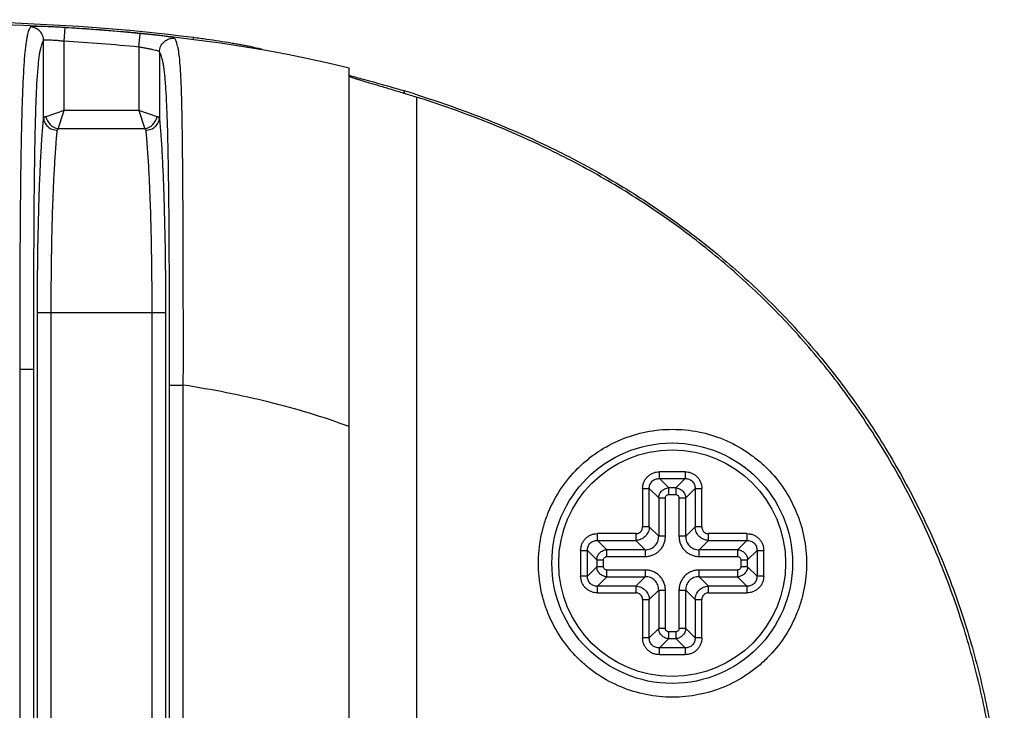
# Model space of a CAD drawing. Header units: millimetres. Extents: x 2984 to 3412, y -1556 to -1253.
# Tile 51 of 53: x 3368 to 3383, y -1388 to -1378. Entities that reach past the tile are written whole.
import ezdxf

# ---------------------------------------------------------------- set-up
doc = ezdxf.new("R2010")
doc.units = ezdxf.units.MM

msp = doc.modelspace()

# ---------------------------------------------------------------- linework, layer by layer
at = {"color": 7, "linetype": 'Continuous'}
for p, q in [((3368.831, -1377.935), (3368.843, -1377.735)), ((3369.916, -1378.019), (3369.935, -1377.82)), ((3368.532, -1379.053), (3368.532, -1377.925)), ((3368.831, -1378.943), (3368.831, -1377.935)), ((3370.712, -1377.906), (3370.712, -1377.876)), ((3369.916, -1378.019), (3369.916, -1378.943)), ((3370.215, -1378.09), (3370.215, -1379.053)), ((3371.712, -1378.056), (3371.712, -1378.055)), ((3371.712, -1378.055), (3371.713, -1378.057)), ((3372.973, -1401.946), (3372.973, -1378.319)), ((3372.973, -1378.431), (3372.976, -1378.431)), ((3372.976, -1378.431), (3372.989, -1378.435)), ((3373.773, -1378.655), (3373.773, -1378.69)), ((3373.956, -1378.747), (3373.956, -1401.518)), ((3368.831, -1378.943), (3368.564, -1379.032)), ((3368.742, -1379.21), (3368.831, -1378.943)), ((3369.916, -1378.943), (3368.831, -1378.943)), ((3370.183, -1379.032), (3369.916, -1378.943)), ((3369.916, -1378.943), (3370.005, -1379.21)), ((3368.742, -1379.21), (3368.731, -1379.229)), ((3370.005, -1379.21), (3368.742, -1379.21)), ((3370.005, -1379.21), (3370.016, -1379.229)), ((3368.442, -1381.882), (3370.305, -1381.882)), ((3368.442, -1398.383), (3368.442, -1381.882)), ((3368.642, -1398.383), (3368.642, -1381.882)), ((3370.105, -1381.882), (3370.105, -1398.383)), ((3370.305, -1381.882), (3370.305, -1398.383)), ((3368.383, -1382.71), (3368.184, -1382.71)), ((3368.184, -1382.71), (3368.184, -1397.554)), ((3368.383, -1382.71), (3368.383, -1397.554)), ((3370.364, -1382.939), (3370.563, -1382.939)), ((3370.364, -1397.325), (3370.364, -1382.939)), ((3370.563, -1397.325), (3370.563, -1382.939)), ((3377.86, -1384.201), (3377.487, -1384.201)), ((3377.487, -1384.299), (3377.487, -1384.201)), ((3377.86, -1384.201), (3377.86, -1384.299)), ((3377.487, -1384.299), (3377.86, -1384.299)), ((3377.487, -1384.299), (3377.623, -1384.436)), ((3377.724, -1384.436), (3377.86, -1384.299)), ((3377.242, -1384.446), (3377.34, -1384.446)), ((3377.242, -1384.446), (3377.242, -1385.004)), ((3377.477, -1384.582), (3377.34, -1384.446)), ((3377.34, -1385.004), (3377.34, -1384.446)), ((3377.724, -1384.436), (3377.623, -1384.436)), ((3377.623, -1384.533), (3377.623, -1384.436)), ((3377.623, -1384.533), (3377.724, -1384.533)), ((3377.724, -1384.436), (3377.724, -1384.533)), ((3378.007, -1384.446), (3377.87, -1384.582)), ((3378.007, -1384.446), (3378.104, -1384.446)), ((3378.007, -1384.446), (3378.007, -1385.004)), ((3378.104, -1385.004), (3378.104, -1384.446)), ((3377.477, -1384.582), (3377.574, -1384.582)), ((3377.477, -1384.582), (3377.477, -1385.14)), ((3377.574, -1385.14), (3377.574, -1384.582)), ((3377.772, -1384.582), (3377.87, -1384.582)), ((3377.772, -1384.582), (3377.772, -1385.14)), ((3377.87, -1385.14), (3377.87, -1384.582)), ((3377.145, -1385.101), (3376.587, -1385.101)), ((3376.587, -1385.199), (3376.587, -1385.101)), ((3377.145, -1385.101), (3377.145, -1385.199)), ((3377.34, -1385.004), (3377.242, -1385.004)), ((3377.34, -1385.004), (3377.477, -1385.14)), ((3377.574, -1385.14), (3377.477, -1385.14)), ((3377.87, -1385.14), (3377.772, -1385.14)), ((3377.87, -1385.14), (3378.007, -1385.004)), ((3378.104, -1385.004), (3378.007, -1385.004)), ((3378.76, -1385.101), (3378.202, -1385.101)), ((3378.202, -1385.199), (3378.202, -1385.101)), ((3378.76, -1385.101), (3378.76, -1385.199)), ((3376.587, -1385.199), (3377.145, -1385.199)), ((3376.587, -1385.199), (3376.723, -1385.336)), ((3377.281, -1385.336), (3377.145, -1385.199)), ((3378.202, -1385.199), (3378.066, -1385.336)), ((3378.202, -1385.199), (3378.76, -1385.199)), ((3378.624, -1385.336), (3378.76, -1385.199)), ((3376.342, -1385.346), (3376.44, -1385.346)), ((3376.342, -1385.346), (3376.342, -1385.719)), ((3376.577, -1385.482), (3376.44, -1385.346)), ((3376.44, -1385.719), (3376.44, -1385.346)), ((3377.281, -1385.336), (3376.723, -1385.336)), ((3376.723, -1385.433), (3376.723, -1385.336)), ((3377.281, -1385.336), (3377.281, -1385.433)), ((3378.624, -1385.336), (3378.066, -1385.336)), ((3378.066, -1385.433), (3378.066, -1385.336)), ((3378.624, -1385.336), (3378.624, -1385.433)), ((3378.907, -1385.346), (3378.77, -1385.482)), ((3378.907, -1385.346), (3379.004, -1385.346)), ((3378.907, -1385.346), (3378.907, -1385.719)), ((3379.004, -1385.719), (3379.004, -1385.346)), ((3376.577, -1385.482), (3376.674, -1385.482)), ((3376.577, -1385.482), (3376.577, -1385.583)), ((3376.674, -1385.583), (3376.674, -1385.482)), ((3376.723, -1385.433), (3377.281, -1385.433)), ((3378.066, -1385.433), (3378.624, -1385.433)), ((3378.672, -1385.482), (3378.77, -1385.482)), ((3378.672, -1385.482), (3378.672, -1385.583)), ((3378.77, -1385.583), (3378.77, -1385.482)), ((3376.44, -1385.719), (3376.577, -1385.583)), ((3376.674, -1385.583), (3376.577, -1385.583)), ((3377.281, -1385.631), (3376.723, -1385.631)), ((3376.723, -1385.729), (3376.723, -1385.631)), ((3377.281, -1385.631), (3377.281, -1385.729)), ((3378.624, -1385.631), (3378.066, -1385.631)), ((3378.066, -1385.729), (3378.066, -1385.631)), ((3378.624, -1385.631), (3378.624, -1385.729)), ((3378.77, -1385.583), (3378.672, -1385.583)), ((3378.77, -1385.583), (3378.907, -1385.719)), ((3376.44, -1385.719), (3376.342, -1385.719)), ((3376.723, -1385.729), (3376.587, -1385.866)), ((3376.723, -1385.729), (3377.281, -1385.729)), ((3377.145, -1385.866), (3377.281, -1385.729)), ((3378.066, -1385.729), (3378.624, -1385.729)), ((3378.066, -1385.729), (3378.202, -1385.866)), ((3378.76, -1385.866), (3378.624, -1385.729)), ((3379.004, -1385.719), (3378.907, -1385.719)), ((3377.145, -1385.866), (3376.587, -1385.866)), ((3376.587, -1385.963), (3376.587, -1385.866)), ((3376.587, -1385.963), (3377.145, -1385.963)), ((3377.145, -1385.866), (3377.145, -1385.963)), ((3377.477, -1385.925), (3377.34, -1386.061)), ((3377.477, -1385.925), (3377.574, -1385.925)), ((3377.477, -1385.925), (3377.477, -1386.483)), ((3377.574, -1386.483), (3377.574, -1385.925)), ((3377.772, -1385.925), (3377.87, -1385.925)), ((3377.772, -1385.925), (3377.772, -1386.483)), ((3378.007, -1386.061), (3377.87, -1385.925)), ((3377.87, -1386.483), (3377.87, -1385.925)), ((3378.76, -1385.866), (3378.202, -1385.866)), ((3378.202, -1385.963), (3378.202, -1385.866)), ((3378.202, -1385.963), (3378.76, -1385.963)), ((3378.76, -1385.866), (3378.76, -1385.963)), ((3377.242, -1386.061), (3377.34, -1386.061)), ((3377.242, -1386.061), (3377.242, -1386.619)), ((3377.34, -1386.619), (3377.34, -1386.061)), ((3378.007, -1386.061), (3378.104, -1386.061)), ((3378.007, -1386.061), (3378.007, -1386.619)), ((3378.104, -1386.619), (3378.104, -1386.061)), ((3377.34, -1386.619), (3377.477, -1386.483)), ((3377.574, -1386.483), (3377.477, -1386.483)), ((3377.724, -1386.531), (3377.623, -1386.531)), ((3377.623, -1386.629), (3377.623, -1386.531)), ((3377.724, -1386.531), (3377.724, -1386.629)), ((3377.87, -1386.483), (3377.772, -1386.483)), ((3377.87, -1386.483), (3378.007, -1386.619)), ((3377.34, -1386.619), (3377.242, -1386.619)), ((3377.623, -1386.629), (3377.487, -1386.766)), ((3377.623, -1386.629), (3377.724, -1386.629)), ((3377.86, -1386.766), (3377.724, -1386.629)), ((3378.104, -1386.619), (3378.007, -1386.619)), ((3377.86, -1386.766), (3377.487, -1386.766)), ((3377.487, -1386.863), (3377.487, -1386.766)), ((3377.86, -1386.766), (3377.86, -1386.863)), ((3377.487, -1386.863), (3377.86, -1386.863))]:
    msp.add_line(p, q, dxfattribs=at)
msp.add_lwpolyline([(3364.774, -1377.65), (3365.842, -1377.652), (3366.796, -1377.661), (3367.61, -1377.679), (3368.241, -1377.702), (3368.719, -1377.726), (3369.162, -1377.755), (3369.602, -1377.789), (3370.005, -1377.826), (3370.389, -1377.867), (3370.757, -1377.912), (3371.105, -1377.959), (3371.441, -1378.011), (3371.766, -1378.065), (3372.077, -1378.123), (3372.379, -1378.184), (3372.671, -1378.248), (3372.973, -1378.319)], dxfattribs=at)
for radius in [1.75, 1.65]:
    msp.add_circle((3377.673, -1385.532), radius, dxfattribs=at)
for centre, radius, start, end in [((3367.011, -1408.268), 30.388, 84.515, 86.5666), ((3369.262, -1393.642), 15.651, 72.5067, 73.2447)]:
    msp.add_arc(centre, radius, start, end, dxfattribs=at)
for points, knots in [([(3364.774, -1377.62), (3365.764, -1377.62), (3367.746, -1377.621), (3369.728, -1377.75), (3370.712, -1377.876)], [0, 0, 0, 0, 0.499569, 1, 1, 1, 1]), ([(3368.341, -1377.726), (3368.337, -1377.731), (3368.329, -1377.743), (3368.318, -1377.765), (3368.308, -1377.795), (3368.297, -1377.833), (3368.287, -1377.881), (3368.272, -1377.971), (3368.255, -1378.123), (3368.239, -1378.356), (3368.225, -1378.652), (3368.213, -1379.001), (3368.204, -1379.383), (3368.198, -1379.784), (3368.191, -1380.334), (3368.187, -1381.03), (3368.184, -1381.869), (3368.184, -1382.43), (3368.184, -1382.71)], [0, 0, 0, 0, 0.003777, 0.008619, 0.014797, 0.022605, 0.032375, 0.044482, 0.077328, 0.123918, 0.184431, 0.255583, 0.333097, 0.41393, 0.496429, 0.663548, 0.831657, 1, 1, 1, 1]), ([(3368.843, -1377.735), (3368.811, -1377.733), (3368.749, -1377.729), (3368.658, -1377.725), (3368.574, -1377.721), (3368.5, -1377.718), (3368.446, -1377.717), (3368.409, -1377.718), (3368.387, -1377.718), (3368.37, -1377.719), (3368.356, -1377.721), (3368.347, -1377.723), (3368.342, -1377.725), (3368.341, -1377.726)], [0, 0, 0, 0, 0.189873, 0.372701, 0.541736, 0.690798, 0.81457, 0.86561, 0.90885, 0.94398, 0.970807, 0.989319, 1, 1, 1, 1]), ([(3368.532, -1377.925), (3368.531, -1377.9), (3368.522, -1377.849), (3368.48, -1377.785), (3368.417, -1377.74), (3368.366, -1377.727), (3368.341, -1377.726)], [0, 0, 0, 0, 0.249829, 0.499902, 0.750032, 1, 1, 1, 1]), ([(3369.935, -1377.82), (3369.844, -1377.811), (3369.48, -1377.778), (3369.116, -1377.752), (3368.843, -1377.735)], [0, 0, 0, 0, 0.251894, 1, 1, 1, 1]), ([(3370.438, -1377.892), (3370.437, -1377.89), (3370.432, -1377.887), (3370.423, -1377.884), (3370.41, -1377.88), (3370.392, -1377.876), (3370.37, -1377.872), (3370.333, -1377.866), (3370.279, -1377.858), (3370.205, -1377.849), (3370.12, -1377.839), (3370.03, -1377.829), (3369.967, -1377.823), (3369.935, -1377.82)], [0, 0, 0, 0, 0.011448, 0.030758, 0.058303, 0.094034, 0.137736, 0.189088, 0.313023, 0.461668, 0.629817, 0.811453, 1, 1, 1, 1]), ([(3368.532, -1377.925), (3368.528, -1377.93), (3368.52, -1377.941), (3368.509, -1377.962), (3368.499, -1377.99), (3368.489, -1378.027), (3368.478, -1378.072), (3368.463, -1378.158), (3368.447, -1378.304), (3368.43, -1378.53), (3368.417, -1378.819), (3368.407, -1379.158), (3368.397, -1379.659), (3368.39, -1380.311), (3368.386, -1381.105), (3368.384, -1381.907), (3368.383, -1382.442), (3368.383, -1382.71)], [0, 0, 0, 0, 0.003771, 0.008576, 0.014682, 0.022384, 0.032024, 0.043997, 0.076746, 0.123863, 0.185512, 0.257668, 0.335649, 0.498819, 0.665235, 0.832513, 1, 1, 1, 1]), ([(3368.831, -1377.935), (3368.812, -1377.933), (3368.775, -1377.929), (3368.721, -1377.924), (3368.671, -1377.921), (3368.627, -1377.918), (3368.59, -1377.917), (3368.562, -1377.917), (3368.544, -1377.919), (3368.535, -1377.922), (3368.532, -1377.924), (3368.532, -1377.925)], [0, 0, 0, 0, 0.187877, 0.369072, 0.53709, 0.68583, 0.809868, 0.904791, 0.96774, 0.987244, 1, 1, 1, 1]), ([(3370.215, -1378.09), (3370.216, -1378.062), (3370.228, -1378.006), (3370.279, -1377.937), (3370.353, -1377.894), (3370.411, -1377.889), (3370.438, -1377.892)], [0, 0, 0, 0, 0.249786, 0.499896, 0.750069, 1, 1, 1, 1]), ([(3370.563, -1382.939), (3370.564, -1382.657), (3370.564, -1382.092), (3370.563, -1381.248), (3370.56, -1380.411), (3370.556, -1379.726), (3370.549, -1379.201), (3370.543, -1378.848), (3370.534, -1378.546), (3370.521, -1378.308), (3370.506, -1378.152), (3370.492, -1378.058), (3370.482, -1378.007), (3370.471, -1377.967), (3370.461, -1377.935), (3370.45, -1377.911), (3370.442, -1377.897), (3370.438, -1377.892)], [0, 0, 0, 0, 0.167459, 0.33469, 0.500965, 0.663584, 0.740893, 0.812059, 0.872881, 0.920033, 0.95356, 0.966017, 0.976135, 0.984282, 0.990787, 0.995939, 1, 1, 1, 1]), ([(3370.712, -1377.876), (3370.776, -1377.884), (3370.901, -1377.901), (3371.082, -1377.928), (3371.225, -1377.951), (3371.332, -1377.97), (3371.403, -1377.983), (3371.469, -1377.995), (3371.528, -1378.007), (3371.579, -1378.018), (3371.622, -1378.028), (3371.653, -1378.035), (3371.674, -1378.041), (3371.686, -1378.044), (3371.695, -1378.047), (3371.703, -1378.05), (3371.708, -1378.052), (3371.711, -1378.054), (3371.712, -1378.055)], [0, 0, 0, 0, 0.189087, 0.3714, 0.540453, 0.6181, 0.690209, 0.756118, 0.815212, 0.866926, 0.910755, 0.946265, 0.960787, 0.973103, 0.983186, 0.99102, 0.996606, 1, 1, 1, 1]), ([(3370.215, -1378.09), (3370.215, -1378.089), (3370.212, -1378.086), (3370.203, -1378.08), (3370.185, -1378.074), (3370.157, -1378.066), (3370.12, -1378.057), (3370.075, -1378.047), (3370.026, -1378.038), (3369.972, -1378.028), (3369.935, -1378.022), (3369.916, -1378.019)], [0, 0, 0, 0, 0.014392, 0.035807, 0.101925, 0.198559, 0.322799, 0.470447, 0.63642, 0.81499, 1, 1, 1, 1]), ([(3370.364, -1382.939), (3370.364, -1382.669), (3370.363, -1382.13), (3370.361, -1381.322), (3370.357, -1380.521), (3370.35, -1379.864), (3370.34, -1379.358), (3370.33, -1379.015), (3370.317, -1378.72), (3370.301, -1378.488), (3370.284, -1378.337), (3370.269, -1378.248), (3370.259, -1378.2), (3370.248, -1378.161), (3370.238, -1378.131), (3370.227, -1378.108), (3370.219, -1378.095), (3370.215, -1378.09)], [0, 0, 0, 0, 0.166541, 0.33288, 0.498383, 0.660756, 0.738481, 0.810614, 0.872606, 0.920393, 0.953929, 0.966292, 0.976309, 0.984372, 0.99082, 0.995943, 1, 1, 1, 1]), ([(3372.973, -1378.44), (3372.973, -1378.441), (3372.975, -1378.442), (3372.979, -1378.445), (3372.985, -1378.448), (3372.994, -1378.451), (3373.005, -1378.455), (3373.024, -1378.462), (3373.054, -1378.472), (3373.096, -1378.486), (3373.146, -1378.501), (3373.205, -1378.519), (3373.27, -1378.538), (3373.341, -1378.56), (3373.448, -1378.591), (3373.59, -1378.634), (3373.77, -1378.689), (3373.893, -1378.727), (3373.956, -1378.747)], [0, 0, 0, 0, 0.002157, 0.006456, 0.013102, 0.022123, 0.033509, 0.047234, 0.081548, 0.124682, 0.176153, 0.235395, 0.30177, 0.374587, 0.453109, 0.624174, 0.808614, 1, 1, 1, 1]), ([(3372.989, -1378.435), (3373.053, -1378.452), (3373.315, -1378.522), (3373.576, -1378.596), (3373.773, -1378.655)], [0, 0, 0, 0, 0.241537, 1, 1, 1, 1]), ([(3373.956, -1401.518), (3374.259, -1401.422), (3374.86, -1401.212), (3375.738, -1400.837), (3376.587, -1400.4), (3377.4, -1399.898), (3378.17, -1399.333), (3378.77, -1398.81), (3379.223, -1398.363), (3379.655, -1397.896), (3380.158, -1397.279), (3380.697, -1396.49), (3381.167, -1395.659), (3381.566, -1394.791), (3381.894, -1393.894), (3382.149, -1392.973), (3382.392, -1391.724), (3382.513, -1390.132), (3382.392, -1388.541), (3382.149, -1387.292), (3381.894, -1386.371), (3381.566, -1385.474), (3381.167, -1384.606), (3380.697, -1383.775), (3380.158, -1382.986), (3379.655, -1382.369), (3379.223, -1381.902), (3378.77, -1381.455), (3378.169, -1380.932), (3377.4, -1380.367), (3376.587, -1379.865), (3375.738, -1379.428), (3374.86, -1379.053), (3374.259, -1378.843), (3373.956, -1378.747)], [0, 0, 0, 0, 0.031253, 0.062504, 0.093756, 0.125007, 0.156258, 0.187508, 0.203137, 0.218766, 0.250018, 0.281269, 0.312522, 0.343775, 0.375028, 0.406282, 0.437536, 0.5, 0.562464, 0.593718, 0.624972, 0.656225, 0.687478, 0.718731, 0.749982, 0.781234, 0.796863, 0.812492, 0.843742, 0.874993, 0.906244, 0.937496, 0.968747, 1, 1, 1, 1]), ([(3373.966, -1378.715), (3374.27, -1378.811), (3374.873, -1379.021), (3375.754, -1379.397), (3376.606, -1379.835), (3377.421, -1380.338), (3378.194, -1380.905), (3378.917, -1381.534), (3379.583, -1382.222), (3380.189, -1382.965), (3380.729, -1383.756), (3381.201, -1384.59), (3381.602, -1385.46), (3381.93, -1386.36), (3382.186, -1387.283), (3382.43, -1388.536), (3382.552, -1390.132), (3382.43, -1391.729), (3382.186, -1392.982), (3381.93, -1393.905), (3381.602, -1394.805), (3381.201, -1395.675), (3380.729, -1396.509), (3380.189, -1397.3), (3379.583, -1398.043), (3378.917, -1398.731), (3378.194, -1399.36), (3377.421, -1399.926), (3376.606, -1400.43), (3375.754, -1400.868), (3374.873, -1401.244), (3374.27, -1401.454), (3373.966, -1401.55)], [0, 0, 0, 0, 0.031256, 0.06251, 0.093764, 0.125017, 0.156269, 0.187521, 0.218773, 0.250025, 0.281276, 0.312528, 0.343781, 0.375033, 0.406286, 0.437539, 0.5, 0.562461, 0.593714, 0.624967, 0.656219, 0.687472, 0.718724, 0.749975, 0.781227, 0.812479, 0.843731, 0.874983, 0.906236, 0.93749, 0.968744, 1, 1, 1, 1]), ([(3368.442, -1381.882), (3368.442, -1381.596), (3368.446, -1381.045), (3368.46, -1380.376), (3368.478, -1379.887), (3368.493, -1379.57), (3368.51, -1379.296), (3368.524, -1379.128), (3368.532, -1379.053)], [0, 0, 0, 0, 0.302853, 0.583566, 0.709119, 0.821687, 0.919231, 1, 1, 1, 1]), ([(3368.564, -1379.032), (3368.56, -1379.033), (3368.552, -1379.036), (3368.542, -1379.041), (3368.535, -1379.046), (3368.532, -1379.051), (3368.532, -1379.053)], [0, 0, 0, 0, 0.347137, 0.625367, 0.838731, 1, 1, 1, 1]), ([(3368.532, -1379.053), (3368.532, -1379.075), (3368.544, -1379.122), (3368.59, -1379.18), (3368.655, -1379.219), (3368.706, -1379.229), (3368.731, -1379.229)], [0, 0, 0, 0, 0.23532, 0.480668, 0.737223, 1, 1, 1, 1]), ([(3368.564, -1379.032), (3368.573, -1379.074), (3368.619, -1379.155), (3368.699, -1379.201), (3368.742, -1379.21)], [0, 0, 0, 0, 0.5, 1, 1, 1, 1]), ([(3370.005, -1379.21), (3370.048, -1379.201), (3370.128, -1379.155), (3370.174, -1379.074), (3370.183, -1379.032)], [0, 0, 0, 0, 0.500001, 1, 1, 1, 1]), ([(3370.016, -1379.229), (3370.041, -1379.229), (3370.092, -1379.219), (3370.157, -1379.18), (3370.203, -1379.122), (3370.215, -1379.075), (3370.215, -1379.053)], [0, 0, 0, 0, 0.262777, 0.519332, 0.76468, 1, 1, 1, 1]), ([(3370.215, -1379.053), (3370.215, -1379.051), (3370.212, -1379.046), (3370.205, -1379.041), (3370.195, -1379.036), (3370.187, -1379.033), (3370.183, -1379.032)], [0, 0, 0, 0, 0.161262, 0.374631, 0.65286, 1, 1, 1, 1]), ([(3370.215, -1379.053), (3370.223, -1379.128), (3370.237, -1379.296), (3370.254, -1379.57), (3370.269, -1379.887), (3370.287, -1380.376), (3370.301, -1381.045), (3370.305, -1381.596), (3370.305, -1381.882)], [0, 0, 0, 0, 0.080769, 0.178312, 0.29088, 0.416434, 0.697146, 1, 1, 1, 1]), ([(3368.642, -1381.882), (3368.642, -1381.614), (3368.646, -1381.098), (3368.66, -1380.47), (3368.678, -1380.011), (3368.693, -1379.715), (3368.71, -1379.458), (3368.724, -1379.301), (3368.731, -1379.229)], [0, 0, 0, 0, 0.302834, 0.58353, 0.70908, 0.821649, 0.919204, 1, 1, 1, 1]), ([(3370.016, -1379.229), (3370.023, -1379.301), (3370.037, -1379.458), (3370.054, -1379.715), (3370.069, -1380.011), (3370.087, -1380.47), (3370.101, -1381.098), (3370.105, -1381.614), (3370.105, -1381.882)], [0, 0, 0, 0, 0.080795, 0.178348, 0.290917, 0.416466, 0.697163, 1, 1, 1, 1]), ([(3372.973, -1383.543), (3372.594, -1383.402), (3371.798, -1383.163), (3370.983, -1383.005), (3370.563, -1382.939)], [0, 0, 0, 0, 0.488029, 1, 1, 1, 1]), ([(3375.727, -1385.532), (3375.727, -1385.405), (3375.746, -1385.213), (3375.808, -1384.966), (3375.894, -1384.725), (3376.045, -1384.442), (3376.249, -1384.194), (3376.438, -1384.023), (3376.643, -1383.87), (3376.926, -1383.719), (3377.294, -1383.608), (3377.677, -1383.57), (3378.06, -1383.608), (3378.428, -1383.719), (3378.711, -1383.871), (3378.916, -1384.023), (3379.106, -1384.195), (3379.309, -1384.443), (3379.46, -1384.726), (3379.546, -1384.966), (3379.608, -1385.214), (3379.627, -1385.405), (3379.627, -1385.532)], [0, 0, 0, 0, 0.062468, 0.093744, 0.125026, 0.187512, 0.250001, 0.281284, 0.312568, 0.375061, 0.437556, 0.500052, 0.562547, 0.625042, 0.687536, 0.718819, 0.750102, 0.812591, 0.875079, 0.906355, 0.937645, 1, 1, 1, 1]), ([(3377.242, -1384.446), (3377.243, -1384.43), (3377.246, -1384.398), (3377.259, -1384.352), (3377.282, -1384.309), (3377.312, -1384.271), (3377.35, -1384.241), (3377.393, -1384.218), (3377.439, -1384.204), (3377.471, -1384.202), (3377.487, -1384.201)], [0, 0, 0, 0, 0.124997, 0.250007, 0.375007, 0.499998, 0.624995, 0.74999, 0.875003, 1, 1, 1, 1]), ([(3377.86, -1384.201), (3377.876, -1384.202), (3377.908, -1384.204), (3377.954, -1384.218), (3377.997, -1384.241), (3378.035, -1384.271), (3378.065, -1384.309), (3378.088, -1384.352), (3378.101, -1384.398), (3378.104, -1384.43), (3378.104, -1384.446)], [0, 0, 0, 0, 0.124997, 0.250007, 0.375007, 0.499998, 0.624995, 0.74999, 0.875003, 1, 1, 1, 1]), ([(3377.34, -1384.446), (3377.34, -1384.427), (3377.346, -1384.387), (3377.378, -1384.337), (3377.428, -1384.305), (3377.468, -1384.299), (3377.487, -1384.299)], [0, 0, 0, 0, 0.249613, 0.500009, 0.750401, 1, 1, 1, 1]), ([(3377.86, -1384.299), (3377.879, -1384.299), (3377.918, -1384.305), (3377.969, -1384.337), (3378.001, -1384.387), (3378.007, -1384.427), (3378.007, -1384.446)], [0, 0, 0, 0, 0.249613, 0.500009, 0.750401, 1, 1, 1, 1]), ([(3377.477, -1384.582), (3377.477, -1384.564), (3377.486, -1384.525), (3377.518, -1384.477), (3377.566, -1384.445), (3377.605, -1384.436), (3377.623, -1384.436)], [0, 0, 0, 0, 0.249276, 0.499995, 0.750717, 1, 1, 1, 1]), ([(3377.574, -1384.582), (3377.574, -1384.576), (3377.577, -1384.563), (3377.588, -1384.547), (3377.604, -1384.536), (3377.617, -1384.533), (3377.623, -1384.533)], [0, 0, 0, 0, 0.249886, 0.500001, 0.750115, 1, 1, 1, 1]), ([(3377.724, -1384.436), (3377.742, -1384.436), (3377.78, -1384.445), (3377.828, -1384.477), (3377.861, -1384.525), (3377.87, -1384.564), (3377.87, -1384.582)], [0, 0, 0, 0, 0.249276, 0.499995, 0.750717, 1, 1, 1, 1]), ([(3377.724, -1384.533), (3377.73, -1384.533), (3377.743, -1384.536), (3377.759, -1384.547), (3377.77, -1384.563), (3377.772, -1384.576), (3377.772, -1384.582)], [0, 0, 0, 0, 0.249886, 0.500001, 0.750115, 1, 1, 1, 1]), ([(3376.342, -1385.346), (3376.343, -1385.33), (3376.346, -1385.298), (3376.359, -1385.252), (3376.382, -1385.209), (3376.412, -1385.171), (3376.45, -1385.141), (3376.493, -1385.118), (3376.539, -1385.104), (3376.571, -1385.102), (3376.587, -1385.101)], [0, 0, 0, 0, 0.124997, 0.250007, 0.375007, 0.499998, 0.624995, 0.74999, 0.875003, 1, 1, 1, 1]), ([(3377.34, -1385.004), (3377.34, -1385.029), (3377.329, -1385.08), (3377.285, -1385.144), (3377.221, -1385.188), (3377.17, -1385.199), (3377.145, -1385.199)], [0, 0, 0, 0, 0.249471, 0.500005, 0.750534, 1, 1, 1, 1]), ([(3377.145, -1385.101), (3377.151, -1385.101), (3377.164, -1385.1), (3377.189, -1385.093), (3377.216, -1385.075), (3377.234, -1385.048), (3377.241, -1385.023), (3377.242, -1385.01), (3377.242, -1385.004)], [0, 0, 0, 0, 0.12529, 0.250614, 0.499998, 0.74939, 0.87471, 1, 1, 1, 1]), ([(3377.281, -1385.336), (3377.307, -1385.336), (3377.359, -1385.328), (3377.426, -1385.284), (3377.469, -1385.218), (3377.477, -1385.166), (3377.477, -1385.14)], [0, 0, 0, 0, 0.249821, 0.50001, 0.750194, 1, 1, 1, 1]), ([(3377.281, -1385.433), (3377.3, -1385.433), (3377.339, -1385.43), (3377.394, -1385.413), (3377.446, -1385.386), (3377.491, -1385.35), (3377.527, -1385.305), (3377.554, -1385.253), (3377.571, -1385.198), (3377.574, -1385.159), (3377.574, -1385.14)], [0, 0, 0, 0, 0.124999, 0.250008, 0.375008, 0.499998, 0.624994, 0.74999, 0.875002, 1, 1, 1, 1]), ([(3377.772, -1385.14), (3377.773, -1385.159), (3377.776, -1385.198), (3377.793, -1385.253), (3377.82, -1385.305), (3377.856, -1385.35), (3377.901, -1385.386), (3377.953, -1385.413), (3378.008, -1385.43), (3378.047, -1385.433), (3378.066, -1385.433)], [0, 0, 0, 0, 0.124999, 0.250008, 0.375008, 0.499998, 0.624994, 0.74999, 0.875002, 1, 1, 1, 1]), ([(3377.87, -1385.14), (3377.87, -1385.166), (3377.878, -1385.218), (3377.921, -1385.284), (3377.988, -1385.328), (3378.04, -1385.336), (3378.066, -1385.336)], [0, 0, 0, 0, 0.249821, 0.50001, 0.750194, 1, 1, 1, 1]), ([(3378.202, -1385.199), (3378.177, -1385.199), (3378.126, -1385.188), (3378.062, -1385.144), (3378.018, -1385.08), (3378.007, -1385.029), (3378.007, -1385.004)], [0, 0, 0, 0, 0.249471, 0.500005, 0.750534, 1, 1, 1, 1]), ([(3378.104, -1385.004), (3378.104, -1385.01), (3378.106, -1385.023), (3378.113, -1385.048), (3378.131, -1385.075), (3378.158, -1385.093), (3378.183, -1385.1), (3378.196, -1385.101), (3378.202, -1385.101)], [0, 0, 0, 0, 0.12529, 0.250614, 0.499998, 0.74939, 0.87471, 1, 1, 1, 1]), ([(3378.76, -1385.101), (3378.776, -1385.102), (3378.808, -1385.104), (3378.854, -1385.118), (3378.897, -1385.141), (3378.935, -1385.171), (3378.965, -1385.209), (3378.988, -1385.252), (3379.001, -1385.298), (3379.004, -1385.33), (3379.004, -1385.346)], [0, 0, 0, 0, 0.124997, 0.250007, 0.375007, 0.499998, 0.624995, 0.74999, 0.875003, 1, 1, 1, 1]), ([(3376.44, -1385.346), (3376.44, -1385.327), (3376.446, -1385.287), (3376.478, -1385.237), (3376.528, -1385.205), (3376.568, -1385.199), (3376.587, -1385.199)], [0, 0, 0, 0, 0.249613, 0.500009, 0.750401, 1, 1, 1, 1]), ([(3378.76, -1385.199), (3378.779, -1385.199), (3378.818, -1385.205), (3378.869, -1385.237), (3378.901, -1385.287), (3378.907, -1385.327), (3378.907, -1385.346)], [0, 0, 0, 0, 0.249613, 0.500009, 0.750401, 1, 1, 1, 1]), ([(3376.577, -1385.482), (3376.577, -1385.464), (3376.586, -1385.425), (3376.618, -1385.377), (3376.666, -1385.345), (3376.705, -1385.336), (3376.723, -1385.336)], [0, 0, 0, 0, 0.249276, 0.499995, 0.750717, 1, 1, 1, 1]), ([(3378.624, -1385.336), (3378.642, -1385.336), (3378.68, -1385.345), (3378.728, -1385.377), (3378.761, -1385.425), (3378.77, -1385.464), (3378.77, -1385.482)], [0, 0, 0, 0, 0.249276, 0.499995, 0.750717, 1, 1, 1, 1]), ([(3379.627, -1385.532), (3379.627, -1385.66), (3379.608, -1385.852), (3379.546, -1386.099), (3379.46, -1386.34), (3379.309, -1386.623), (3379.105, -1386.871), (3378.916, -1387.042), (3378.711, -1387.194), (3378.428, -1387.346), (3378.06, -1387.457), (3377.677, -1387.495), (3377.294, -1387.457), (3376.925, -1387.345), (3376.643, -1387.194), (3376.437, -1387.042), (3376.248, -1386.87), (3376.045, -1386.622), (3375.894, -1386.339), (3375.808, -1386.099), (3375.746, -1385.851), (3375.727, -1385.66), (3375.727, -1385.532)], [0, 0, 0, 0, 0.062468, 0.093744, 0.125026, 0.187512, 0.250001, 0.281284, 0.312568, 0.375061, 0.437556, 0.500052, 0.562547, 0.625042, 0.687536, 0.718819, 0.750102, 0.812591, 0.875079, 0.906355, 0.937645, 1, 1, 1, 1]), ([(3376.674, -1385.482), (3376.674, -1385.476), (3376.677, -1385.463), (3376.688, -1385.447), (3376.704, -1385.436), (3376.717, -1385.433), (3376.723, -1385.433)], [0, 0, 0, 0, 0.249886, 0.500001, 0.750115, 1, 1, 1, 1]), ([(3378.624, -1385.433), (3378.63, -1385.433), (3378.643, -1385.436), (3378.659, -1385.447), (3378.67, -1385.463), (3378.672, -1385.476), (3378.672, -1385.482)], [0, 0, 0, 0, 0.249886, 0.500001, 0.750115, 1, 1, 1, 1]), ([(3376.723, -1385.729), (3376.705, -1385.729), (3376.666, -1385.72), (3376.618, -1385.687), (3376.586, -1385.639), (3376.577, -1385.601), (3376.577, -1385.583)], [0, 0, 0, 0, 0.249276, 0.499995, 0.750717, 1, 1, 1, 1]), ([(3376.723, -1385.631), (3376.717, -1385.631), (3376.704, -1385.629), (3376.688, -1385.617), (3376.677, -1385.602), (3376.674, -1385.589), (3376.674, -1385.583)], [0, 0, 0, 0, 0.249886, 0.500001, 0.750115, 1, 1, 1, 1]), ([(3377.574, -1385.925), (3377.574, -1385.906), (3377.571, -1385.867), (3377.554, -1385.812), (3377.527, -1385.76), (3377.491, -1385.715), (3377.446, -1385.679), (3377.394, -1385.651), (3377.339, -1385.635), (3377.3, -1385.632), (3377.281, -1385.631)], [0, 0, 0, 0, 0.124999, 0.250008, 0.375008, 0.499998, 0.624994, 0.74999, 0.875002, 1, 1, 1, 1]), ([(3378.066, -1385.631), (3378.047, -1385.631), (3378.008, -1385.635), (3377.953, -1385.651), (3377.901, -1385.679), (3377.856, -1385.715), (3377.82, -1385.76), (3377.793, -1385.812), (3377.776, -1385.867), (3377.773, -1385.906), (3377.772, -1385.925)], [0, 0, 0, 0, 0.124995, 0.250004, 0.375002, 0.499993, 0.624988, 0.749989, 0.874999, 1, 1, 1, 1]), ([(3378.77, -1385.583), (3378.77, -1385.601), (3378.761, -1385.639), (3378.728, -1385.687), (3378.68, -1385.72), (3378.642, -1385.729), (3378.624, -1385.729)], [0, 0, 0, 0, 0.249276, 0.499995, 0.750717, 1, 1, 1, 1]), ([(3378.672, -1385.583), (3378.672, -1385.589), (3378.67, -1385.602), (3378.659, -1385.617), (3378.643, -1385.629), (3378.63, -1385.631), (3378.624, -1385.631)], [0, 0, 0, 0, 0.249886, 0.500001, 0.750115, 1, 1, 1, 1]), ([(3376.587, -1385.963), (3376.571, -1385.963), (3376.539, -1385.96), (3376.493, -1385.947), (3376.45, -1385.924), (3376.412, -1385.894), (3376.382, -1385.856), (3376.359, -1385.813), (3376.346, -1385.767), (3376.343, -1385.735), (3376.342, -1385.719)], [0, 0, 0, 0, 0.124997, 0.250007, 0.375007, 0.499998, 0.624995, 0.74999, 0.875003, 1, 1, 1, 1]), ([(3376.587, -1385.866), (3376.568, -1385.866), (3376.528, -1385.86), (3376.478, -1385.828), (3376.446, -1385.777), (3376.44, -1385.738), (3376.44, -1385.719)], [0, 0, 0, 0, 0.249613, 0.500009, 0.750401, 1, 1, 1, 1]), ([(3377.477, -1385.925), (3377.477, -1385.899), (3377.469, -1385.847), (3377.426, -1385.78), (3377.359, -1385.737), (3377.307, -1385.729), (3377.281, -1385.729)], [0, 0, 0, 0, 0.249821, 0.50001, 0.750194, 1, 1, 1, 1]), ([(3378.066, -1385.729), (3378.04, -1385.729), (3377.988, -1385.737), (3377.921, -1385.78), (3377.878, -1385.847), (3377.87, -1385.899), (3377.87, -1385.925)], [0, 0, 0, 0, 0.249821, 0.50001, 0.750194, 1, 1, 1, 1]), ([(3378.907, -1385.719), (3378.907, -1385.738), (3378.901, -1385.777), (3378.869, -1385.828), (3378.818, -1385.86), (3378.779, -1385.866), (3378.76, -1385.866)], [0, 0, 0, 0, 0.249613, 0.500009, 0.750401, 1, 1, 1, 1]), ([(3379.004, -1385.719), (3379.004, -1385.735), (3379.001, -1385.767), (3378.988, -1385.813), (3378.965, -1385.856), (3378.935, -1385.894), (3378.897, -1385.924), (3378.854, -1385.947), (3378.808, -1385.96), (3378.776, -1385.963), (3378.76, -1385.963)], [0, 0, 0, 0, 0.124997, 0.250007, 0.375007, 0.499998, 0.624995, 0.74999, 0.875003, 1, 1, 1, 1]), ([(3377.145, -1385.866), (3377.17, -1385.866), (3377.221, -1385.877), (3377.285, -1385.921), (3377.329, -1385.985), (3377.34, -1386.036), (3377.34, -1386.061)], [0, 0, 0, 0, 0.249471, 0.500005, 0.750534, 1, 1, 1, 1]), ([(3377.242, -1386.061), (3377.242, -1386.055), (3377.241, -1386.042), (3377.234, -1386.017), (3377.216, -1385.99), (3377.189, -1385.972), (3377.164, -1385.965), (3377.151, -1385.963), (3377.145, -1385.963)], [0, 0, 0, 0, 0.12529, 0.250614, 0.499998, 0.74939, 0.87471, 1, 1, 1, 1]), ([(3378.007, -1386.061), (3378.007, -1386.036), (3378.018, -1385.985), (3378.062, -1385.921), (3378.126, -1385.877), (3378.177, -1385.866), (3378.202, -1385.866)], [0, 0, 0, 0, 0.249526, 0.500089, 0.750584, 1, 1, 1, 1]), ([(3378.202, -1385.963), (3378.196, -1385.963), (3378.183, -1385.965), (3378.158, -1385.972), (3378.131, -1385.99), (3378.113, -1386.017), (3378.106, -1386.042), (3378.104, -1386.055), (3378.104, -1386.061)], [0, 0, 0, 0, 0.125293, 0.250619, 0.500005, 0.749386, 0.874712, 1, 1, 1, 1]), ([(3377.623, -1386.629), (3377.605, -1386.629), (3377.566, -1386.62), (3377.518, -1386.587), (3377.486, -1386.539), (3377.477, -1386.501), (3377.477, -1386.483)], [0, 0, 0, 0, 0.249276, 0.499995, 0.750717, 1, 1, 1, 1]), ([(3377.623, -1386.531), (3377.617, -1386.531), (3377.604, -1386.529), (3377.588, -1386.517), (3377.577, -1386.502), (3377.574, -1386.489), (3377.574, -1386.483)], [0, 0, 0, 0, 0.249886, 0.500001, 0.750115, 1, 1, 1, 1]), ([(3377.87, -1386.483), (3377.87, -1386.501), (3377.861, -1386.539), (3377.828, -1386.587), (3377.78, -1386.62), (3377.742, -1386.629), (3377.724, -1386.629)], [0, 0, 0, 0, 0.249276, 0.499995, 0.750717, 1, 1, 1, 1]), ([(3377.772, -1386.483), (3377.772, -1386.489), (3377.77, -1386.502), (3377.759, -1386.517), (3377.743, -1386.529), (3377.73, -1386.531), (3377.724, -1386.531)], [0, 0, 0, 0, 0.249886, 0.500001, 0.750115, 1, 1, 1, 1]), ([(3377.487, -1386.863), (3377.471, -1386.863), (3377.439, -1386.86), (3377.393, -1386.847), (3377.35, -1386.824), (3377.312, -1386.794), (3377.282, -1386.756), (3377.259, -1386.713), (3377.246, -1386.667), (3377.243, -1386.635), (3377.242, -1386.619)], [0, 0, 0, 0, 0.124997, 0.250007, 0.375007, 0.499998, 0.624995, 0.74999, 0.875003, 1, 1, 1, 1]), ([(3377.487, -1386.766), (3377.468, -1386.766), (3377.428, -1386.76), (3377.378, -1386.728), (3377.346, -1386.677), (3377.34, -1386.638), (3377.34, -1386.619)], [0, 0, 0, 0, 0.249613, 0.500009, 0.750401, 1, 1, 1, 1]), ([(3378.104, -1386.619), (3378.104, -1386.635), (3378.101, -1386.667), (3378.088, -1386.713), (3378.065, -1386.756), (3378.035, -1386.794), (3377.997, -1386.824), (3377.954, -1386.847), (3377.908, -1386.86), (3377.876, -1386.863), (3377.86, -1386.863)], [0, 0, 0, 0, 0.124997, 0.250007, 0.375007, 0.499998, 0.624995, 0.74999, 0.875003, 1, 1, 1, 1]), ([(3378.007, -1386.619), (3378.007, -1386.638), (3378.001, -1386.677), (3377.969, -1386.728), (3377.918, -1386.76), (3377.879, -1386.766), (3377.86, -1386.766)], [0, 0, 0, 0, 0.249613, 0.500009, 0.750401, 1, 1, 1, 1])]:
    msp.add_open_spline(points, degree=3, knots=knots, dxfattribs=at)

doc.saveas('drawing.dxf')
